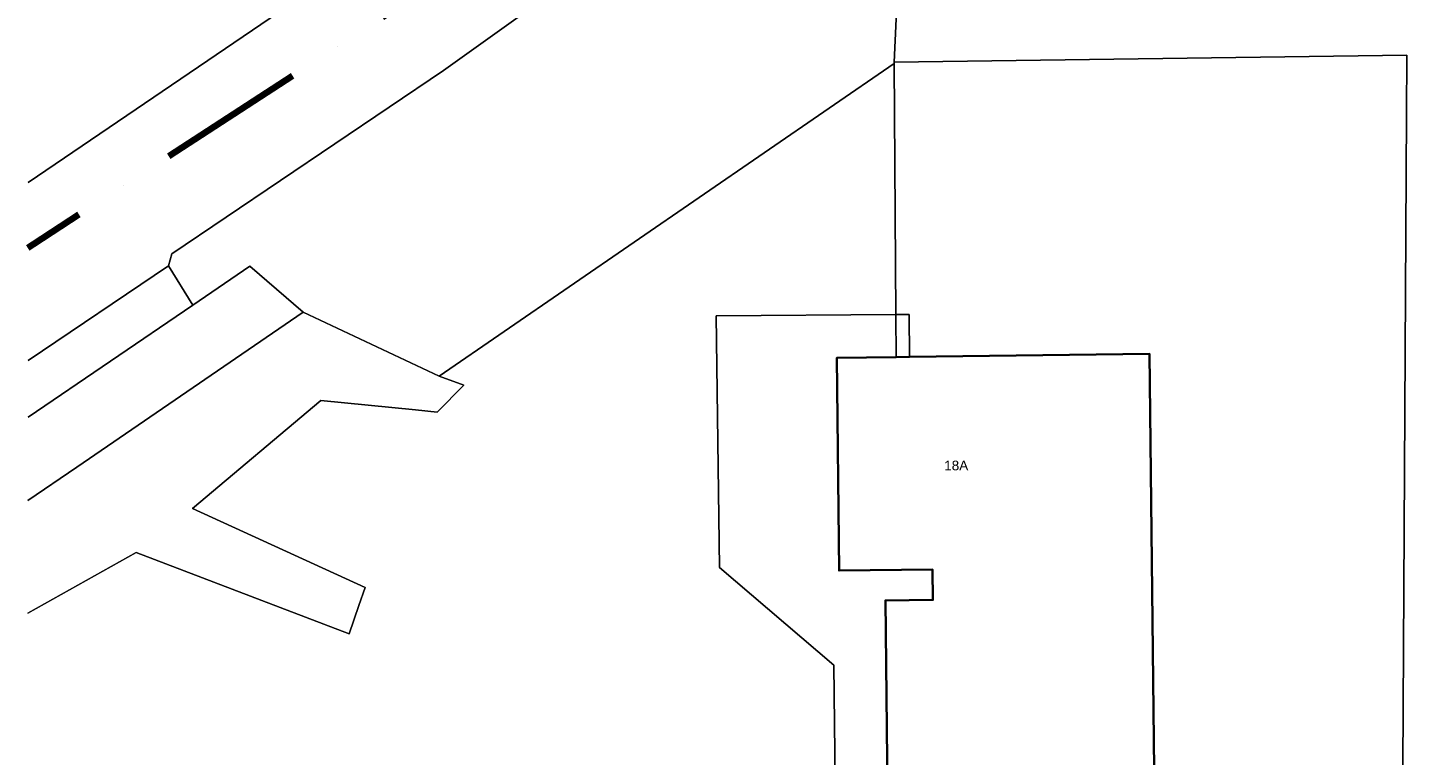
# Model space of a CAD drawing. Header units: millimetres. Extents: x -159785 to 90015, y -49332 to 203345.
# Tile 38 of 63: x -130518 to -78339, y 80529 to 107644. Entities that reach past the tile are written whole.
import ezdxf

# ---------------------------------------------------------------- set-up
doc = ezdxf.new("R2010")
doc.units = ezdxf.units.MM
doc.linetypes.add('IMPORT-KG-PERCEEL-SO', pattern=[19000, 5500, -2000, 0, -2000, 5500, -2000, 0, -2000])
for name, color, linetype, lineweight in [('B-WE-GR-BEPLANTING_CULTUUR_HEESTERS-GV', 90, 'Continuous', 20), ('B-WE-KG-GRENS_PERCEEL-G', 30, 'IMPORT-KG-PERCEEL-SO', 25), ('B-WE-OG-BEBOUWING-G', 250, 'Continuous', 35), ('B-WE-OG-BEBOUWING-GV', 250, 'Continuous', 35), ('B-WE-OG-BEBOUWING-T18', 10, 'Continuous', 20), ('B-WE-OG-BEBOUWING_HUISNUMMER-T18', 10, 'Continuous', 20), ('B-WE-OG-TERREIN_BEGROEID-GV', 10, 'Continuous', 20), ('B-WE-OG-TERREIN_ERF-GV', 10, 'Continuous', 20), ('B-WE-VH-GESLOTENVERHARDING_ASFALT-GV', 10, 'Continuous', 20), ('B-WE-VH-HALFVERHARDING-GV', 4, 'Continuous', 20), ('B-WE-VH-OPENVERHARDING_BETONELEMENT-GV', 90, 'Continuous', 20), ('B-WE-VH-VERHARDING_BETONSTRAATSTEEN-GV', 252, 'Continuous', 20), ('Montfoort-BGT_aangepast_dwg', 8, 'Continuous', 9), ('Montfoort-KAD_aangepast_dwg', 8, 'Continuous', 9)]:
    doc.layers.add(name, color=color, linetype=linetype, lineweight=lineweight)
doc.styles.add('Arial', font='arial.ttf', dxfattribs={"height": 360})

# ---------------------------------------------------------------- blocks, each defined once
blk = doc.blocks.new('Montfoort-KAD_aangepast_dwg-2079012-00 Terrein')
at = {"layer": 'B-WE-KG-GRENS_PERCEEL-G', "color": 20, "lineweight": 100, "flags": 128}
blk.add_lwpolyline([(-91309, 117039), (-92795, 127722), (-95208, 125311), (-101215, 119581), (-105689, 115239), (-113933, 107339), (-121764, 99681), (-126004, 95700), (-131192, 91231), (-142041, 81989), (-142228, 81829)], dxfattribs=at)
at = {"layer": 'B-WE-OG-BEBOUWING-G', "flags": 128}
blk.add_lwpolyline([(-94839, 44807), (-95829, 51825), (-93579, 52143), (-94924, 61679), (-97174, 61362), (-100268, 83289), (-109124, 82017), (-109619, 81946), (-111808, 81632), (-110700, 73779), (-107247, 74266), (-107088, 73141), (-108844, 72894), (-104709, 43442), (-104581, 43460)], close=True, dxfattribs=at)
at = {"layer": 'B-WE-OG-BEBOUWING_HUISNUMMER-T18', "color": 1, "insert": (-106900, 78405), "char_height": 360, "width": 1070.97, "attachment_point": 2, "rotation": 7.9, "line_spacing_factor": 0.941778, "style": 'Arial'}
blk.add_mtext('18A', dxfattribs=at)
blk = doc.blocks.new('Montfoort-BGT_aangepast_dwg-2210655-00 Terrein')
at = {"layer": 'B-WE-GR-BEPLANTING_CULTUUR_HEESTERS-GV', "color": 8, "lineweight": 9, "flags": 128}
blk.add_lwpolyline([(109072, -179812), (108657, -178283), (108175, -178413), (108590, -179946)], close=True, dxfattribs=at)
at = {"layer": 'B-WE-OG-BEBOUWING-GV', "color": 8, "lineweight": 9, "flags": 128}
blk.add_lwpolyline([(128025, -214874), (126140, -208042), (128331, -207437), (125770, -198154), (123580, -198757), (117690, -177411), (109072, -179812), (108590, -179946), (106459, -180539), (108568, -188184), (111930, -187257), (112233, -188352), (110523, -188823), (118413, -217498), (118537, -217464)], close=True, dxfattribs=at)
at = {"layer": 'B-WE-OG-TERREIN_BEGROEID-GV', "color": 8, "lineweight": 9, "flags": 128}
for points in [[(75646, -181905), (84930, -171229), (93680, -160145), (93389, -158946), (93177, -158484), (92859, -157791)], [(77879, -190366), (82752, -184755), (81498, -183571), (77341, -188327)], [(79744, -197434), (83059, -194216), (88773, -194831), (91509, -195125), (91593, -194018), (91648, -193300), (84673, -192097), (88275, -186977), (91770, -186418), (92581, -186289), (93285, -185071), (92306, -184973), (86793, -183963), (80117, -191702), (78671, -193368)]]:
    blk.add_lwpolyline(points, dxfattribs=at)
at = {"layer": 'B-WE-OG-TERREIN_ERF-GV', "color": 8, "lineweight": 9, "flags": 128}
blk.add_lwpolyline([(105718, -169328), (124124, -164200), (136828, -213470), (138601, -212978), (140024, -212549), (138746, -206813), (131371, -178112), (124707, -153795), (121964, -143377), (104969, -165879)], close=True, dxfattribs=at)
at = {"layer": 'B-WE-VH-GESLOTENVERHARDING_ASFALT-GV', "color": 8, "lineweight": 9, "flags": 128}
for points in [[(77341, -188327), (81498, -183571), (81509, -183113), (89558, -173917), (98083, -163615), (101959, -158567), (103149, -157016), (103501, -156559), (112039, -145892), (119755, -136037), (128162, -125286), (135601, -115629), (137597, -113062), (139697, -110358), (140056, -109912), (144866, -103922)], [(136285, -106186), (136126, -106383), (133754, -109314), (133648, -109449), (130035, -114072), (123036, -122926), (117512, -129935), (111083, -138211), (105517, -145367), (99694, -152556), (99245, -153106), (99001, -153405), (94323, -159331), (93680, -160145), (84930, -171229), (75646, -181905)], [(116793, -218858), (109277, -191650), (104231, -189205), (101711, -180164), (108175, -178413), (105729, -169379), (92306, -184973), (93285, -185071), (92581, -186289), (91770, -186418), (88275, -186977), (84673, -192097), (91648, -193300), (91593, -194018), (91509, -195125), (88773, -194831), (83059, -194216), (79744, -197434)], [(78671, -193368), (80117, -191702), (86793, -183963), (84440, -182810), (82752, -184755), (77879, -190366)]]:
    blk.add_lwpolyline(points, dxfattribs=at)
at = {"layer": 'B-WE-VH-HALFVERHARDING-GV', "color": 8, "lineweight": 9, "flags": 128}
blk.add_lwpolyline([(108657, -178283), (109072, -179812), (117690, -177411), (123580, -198757), (125770, -198154), (128331, -207437), (126140, -208042), (128025, -214874), (118537, -217464), (118816, -218469), (136828, -213470), (124124, -164200), (105718, -169328), (105729, -169379), (108175, -178413)], close=True, dxfattribs=at)
at = {"layer": 'B-WE-VH-OPENVERHARDING_BETONELEMENT-GV', "color": 8, "lineweight": 9, "flags": 128}
blk.add_lwpolyline([(109277, -191650), (116793, -218858), (118816, -218469), (118537, -217464), (118413, -217498), (110523, -188823), (112233, -188352), (111930, -187257), (108568, -188184), (106459, -180539), (108590, -179946), (108175, -178413), (101711, -180164), (104231, -189205)], close=True, dxfattribs=at)
at = {"layer": 'B-WE-VH-VERHARDING_BETONSTRAATSTEEN-GV', "color": 8, "lineweight": 9, "flags": 128}
blk.add_lwpolyline([(104324, -162906), (102549, -161039), (104790, -158235), (103149, -157016), (101959, -158567), (98083, -163615), (89558, -173917), (81509, -183113), (81498, -183571), (82752, -184755), (84440, -182810), (86793, -183963), (92306, -184973), (105729, -169379), (105718, -169328), (104969, -165879)], close=True, dxfattribs=at)
at = {"layer": 'B-WE-OG-BEBOUWING-T18', "color": 1, "lineweight": 9, "insert": (111741, -183107), "char_height": 360, "width": 1070.97, "attachment_point": 2, "rotation": 15.292, "line_spacing_factor": 0.941778, "style": 'Arial'}
blk.add_mtext('18A', dxfattribs=at)

msp = doc.modelspace()

# ---------------------------------------------------------------- block references
at = {"layer": 'Montfoort-BGT_aangepast_dwg', "rotation": 345.2160000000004}
msp.add_blockref('Montfoort-BGT_aangepast_dwg-2210655-00 Terrein', (-157241.6, 297066.1), dxfattribs=at)
at = {"layer": 'Montfoort-KAD_aangepast_dwg', "color": 140, "lineweight": 100, "rotation": 352.6080000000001}
msp.add_blockref('Montfoort-KAD_aangepast_dwg-2079012-00 Terrein', (0, 0), dxfattribs=at)

doc.saveas('drawing.dxf')
